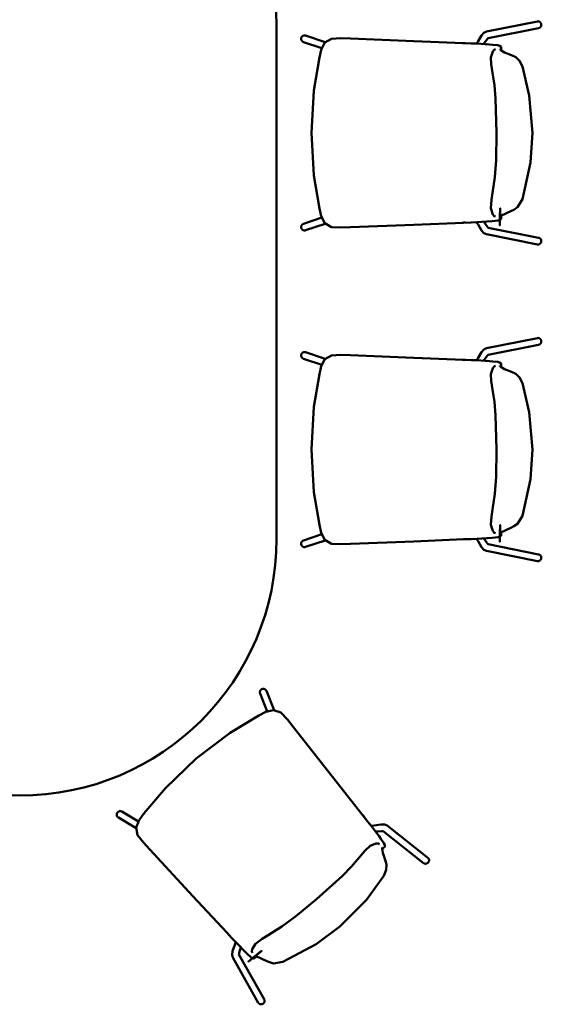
# Model space of a CAD drawing. Header units: metres. Extents: x -1 to 430, y -6 to 31.
# Tile 17 of 24: x 416.52 to 417.74, y 14 to 16.3. Entities that reach past the tile are written whole.
import ezdxf

# ---------------------------------------------------------------- set-up
doc = ezdxf.new("R2010")
doc.units = ezdxf.units.M
doc.linetypes.add('CONTINUA', pattern=[0])
doc.layers.add('3D P2 MOBLES', color=7, linetype='CONTINUA', lineweight=25)

msp = doc.modelspace()

# ---------------------------------------------------------------- linework, layer by layer
at = {"layer": '3D P2 MOBLES', "color": 202, "linetype": 'CONTINUA', "lineweight": 50, "transparency": 33554687}
for p, q in [((417.731, 16.2923), (417.6121, 16.2686)), ((417.122, 15.083), (417.122, 16.283)), ((417.7341, 16.2766), (417.616, 16.2531)), ((417.2355, 16.2439), (417.1899, 16.2592)), ((417.2275, 16.2297), (417.1848, 16.2441)), ((417.59, 16.2416), (417.5896, 16.2405)), ((417.6135, 16.2388), (417.6134, 16.2388)), ((417.6436, 16.2271), (417.6436, 16.2271)), ((417.2275, 15.8337), (417.1848, 15.8193)), ((417.6437, 15.8363), (417.6437, 15.8363)), ((417.2355, 15.8195), (417.1899, 15.8041)), ((417.59, 15.8218), (417.5896, 15.8228)), ((417.6135, 15.8246), (417.6134, 15.8246)), ((417.7341, 15.7867), (417.616, 15.8102)), ((417.731, 15.771), (417.6121, 15.7947)), ((417.731, 15.5523), (417.6121, 15.5286)), ((417.7341, 15.5366), (417.616, 15.5131)), ((417.2355, 15.5039), (417.1899, 15.5192)), ((417.2275, 15.4897), (417.1848, 15.5041)), ((417.59, 15.5016), (417.5896, 15.5005)), ((417.6135, 15.4988), (417.6134, 15.4988)), ((417.6436, 15.4871), (417.6436, 15.4871)), ((417.6437, 15.0963), (417.6437, 15.0963)), ((417.2275, 15.0937), (417.1848, 15.0793)), ((417.2355, 15.0795), (417.1899, 15.0641)), ((417.59, 15.0818), (417.5896, 15.0828)), ((417.6135, 15.0846), (417.6134, 15.0846)), ((417.731, 15.031), (417.6121, 15.0547)), ((417.7341, 15.0467), (417.616, 15.0702)), ((417.1164, 14.6829), (417.0984, 14.7276)), ((417.1003, 14.6798), (417.0835, 14.7216)), ((416.7939, 14.407), (416.7525, 14.4317)), ((416.7994, 14.4224), (416.7607, 14.4455)), ((417.3451, 14.4121), (417.344, 14.4117)), ((417.4753, 14.3379), (417.3799, 14.4129)), ((417.3582, 14.3924), (417.3581, 14.3925)), ((417.4654, 14.3253), (417.3707, 14.3998)), ((417.3689, 14.3619), (417.3689, 14.3619)), ((417.0261, 14.1391), (417.0265, 14.1402)), ((417.0931, 14.0069), (417.0342, 14.1119)), ((417.0435, 14.1231), (417.0434, 14.1232)), ((417.072, 14.1078), (417.072, 14.1078)), ((417.0791, 13.999), (417.0198, 14.1048))]:
    msp.add_line(p, q, dxfattribs=at)
for points in [[(417.731, 16.2923), (417.7315, 16.2924), (417.732, 16.2925), (417.7324, 16.2925), (417.7329, 16.2925), (417.7334, 16.2924), (417.7339, 16.2923), (417.7344, 16.2922), (417.7348, 16.2921), (417.7353, 16.2919), (417.7357, 16.2917), (417.7362, 16.2915), (417.7366, 16.2912), (417.737, 16.2909), (417.7374, 16.2906), (417.7377, 16.2903), (417.7381, 16.29), (417.7384, 16.2896), (417.7387, 16.2892), (417.739, 16.2888), (417.7392, 16.2883), (417.7395, 16.2879), (417.7397, 16.2874), (417.7398, 16.287), (417.74, 16.2865), (417.7401, 16.286), (417.7402, 16.2855), (417.7402, 16.285), (417.7402, 16.2845), (417.7402, 16.284), (417.7402, 16.2835), (417.7401, 16.283), (417.74, 16.2825), (417.7399, 16.282), (417.7398, 16.2815), (417.7396, 16.2811), (417.7394, 16.2806), (417.7391, 16.2802), (417.7389, 16.2798), (417.7386, 16.2794), (417.7383, 16.279), (417.7379, 16.2787), (417.7376, 16.2783), (417.7372, 16.278), (417.7368, 16.2777), (417.7364, 16.2775), (417.7359, 16.2773), (417.7355, 16.2771), (417.7351, 16.2769), (417.7346, 16.2767), (417.7341, 16.2766)], [(417.1848, 16.2441), (417.1843, 16.2443), (417.1839, 16.2445), (417.1834, 16.2447), (417.183, 16.2449), (417.1826, 16.2452), (417.1822, 16.2455), (417.1818, 16.2459), (417.1815, 16.2462), (417.1811, 16.2466), (417.1808, 16.247), (417.1806, 16.2474), (417.1803, 16.2479), (417.1801, 16.2483), (417.1799, 16.2488), (417.1797, 16.2493), (417.1796, 16.2497), (417.1795, 16.2502), (417.1794, 16.2507), (417.1794, 16.2512), (417.1794, 16.2517), (417.1794, 16.2522), (417.1795, 16.2527), (417.1795, 16.2532), (417.1797, 16.2537), (417.1798, 16.2542), (417.18, 16.2547), (417.1802, 16.2551), (417.1804, 16.2556), (417.1807, 16.256), (417.181, 16.2564), (417.1813, 16.2568), (417.1816, 16.2572), (417.182, 16.2575), (417.1824, 16.2579), (417.1828, 16.2582), (417.1832, 16.2585), (417.1836, 16.2587), (417.1841, 16.2589), (417.1845, 16.2591), (417.185, 16.2593), (417.1855, 16.2594), (417.186, 16.2595), (417.1865, 16.2596), (417.187, 16.2596), (417.1875, 16.2597), (417.188, 16.2596), (417.1884, 16.2596), (417.1889, 16.2595), (417.1894, 16.2594), (417.1899, 16.2592)], [(417.2219, 16.208), (417.2263, 16.2262), (417.2346, 16.2428), (417.2505, 16.2518), (417.2724, 16.2531), (417.2947, 16.2522)], [(417.2948, 16.2522), (417.2947, 16.2522), (417.2945, 16.2522)], [(417.2947, 16.2522), (417.4425, 16.2461), (417.5586, 16.2414)], [(417.59, 16.2416), (417.5925, 16.246), (417.6004, 16.2595)], [(417.6004, 16.2595), (417.6062, 16.2658), (417.6121, 16.2686)], [(417.6163, 16.2533), (417.6163, 16.2533), (417.6153, 16.2524), (417.6143, 16.2513), (417.6142, 16.2512), (417.6138, 16.2507), (417.6049, 16.2393)], [(417.5631, 16.2412), (417.5592, 16.2414), (417.5561, 16.2415)], [(417.5585, 16.2414), (417.5586, 16.2414), (417.5588, 16.2414)], [(417.5586, 16.2414), (417.5762, 16.2408), (417.5896, 16.2405)], [(417.6462, 16.233), (417.643, 16.2353), (417.6387, 16.2364), (417.6264, 16.2378), (417.619, 16.2384), (417.6091, 16.2391), (417.5896, 16.2405)], [(417.6226, 16.2079), (417.6269, 16.222), (417.6304, 16.2259), (417.6335, 16.2271)], [(417.6437, 16.2271), (417.6458, 16.2265), (417.6465, 16.226)], [(417.6703, 16.2136), (417.6545, 16.2199), (417.6454, 16.2252), (417.6443, 16.2264), (417.6438, 16.2269), (417.6438, 16.227)], [(417.6465, 16.2316), (417.6464, 16.2324), (417.6462, 16.233)], [(417.6462, 16.2246), (417.6466, 16.2251), (417.6466, 16.2256)], [(417.6466, 16.2256), (417.6465, 16.2289), (417.6465, 16.2316)], [(417.6466, 16.2256), (417.6466, 16.2258), (417.6465, 16.226)], [(417.2035, 16.0317), (417.2092, 16.1312), (417.2219, 16.208)], [(417.2219, 16.208), (417.2215, 16.2065), (417.2216, 16.2067), (417.2219, 16.208)], [(417.2219, 16.208), (417.2222, 16.2092), (417.2222, 16.2094), (417.2219, 16.208)], [(417.6264, 16.172), (417.6231, 16.1923), (417.6226, 16.2079)], [(417.6964, 16.1866), (417.6896, 16.2), (417.6807, 16.2084), (417.6703, 16.2136)], [(417.7198, 16.0317), (417.7123, 16.1194), (417.6964, 16.1866)], [(417.6358, 16.0317), (417.6335, 16.1124), (417.6307, 16.1436), (417.6264, 16.172)], [(417.2035, 16.0317), (417.2092, 15.9322), (417.2219, 15.8554)], [(417.6264, 15.8914), (417.6316, 15.9283), (417.6345, 15.9681), (417.6358, 16.0317)], [(417.6964, 15.8768), (417.7152, 15.9627), (417.7198, 16.0317)], [(417.6226, 15.8555), (417.6236, 15.8754), (417.6264, 15.8914)], [(417.2219, 15.8554), (417.2215, 15.8569), (417.2216, 15.8566), (417.2219, 15.8554)], [(417.2219, 15.8554), (417.2263, 15.8372), (417.2346, 15.8206), (417.2505, 15.8115), (417.2724, 15.8103), (417.2947, 15.8112)], [(417.2219, 15.8554), (417.2222, 15.8541), (417.2222, 15.8539), (417.2219, 15.8554)], [(417.6335, 15.8363), (417.6304, 15.8374), (417.6269, 15.8414), (417.6226, 15.8555)], [(417.6703, 15.8497), (417.6763, 15.8523), (417.6845, 15.8578), (417.6964, 15.8768)], [(417.6465, 15.8374), (417.6454, 15.8368), (417.6437, 15.8363)], [(417.6439, 15.8363), (417.6439, 15.8365), (417.6456, 15.838), (417.6703, 15.8497)], [(417.6462, 15.8304), (417.6465, 15.8312), (417.6465, 15.8318)], [(417.6466, 15.8378), (417.6465, 15.8383), (417.6464, 15.8386)], [(417.6465, 15.8318), (417.6465, 15.8352), (417.6466, 15.8378)], [(417.6465, 15.8374), (417.6466, 15.8376), (417.6466, 15.8378)], [(417.1848, 15.8193), (417.1843, 15.8191), (417.1839, 15.8189), (417.1834, 15.8187), (417.183, 15.8184), (417.1826, 15.8181), (417.1822, 15.8178), (417.1818, 15.8175), (417.1815, 15.8171), (417.1811, 15.8167), (417.1808, 15.8163), (417.1806, 15.8159), (417.1803, 15.8155), (417.1801, 15.815), (417.1799, 15.8146), (417.1797, 15.8141), (417.1796, 15.8136), (417.1795, 15.8131), (417.1794, 15.8126), (417.1794, 15.8121), (417.1794, 15.8116), (417.1794, 15.8111), (417.1795, 15.8106), (417.1795, 15.8101), (417.1797, 15.8096), (417.1798, 15.8092), (417.18, 15.8087), (417.1802, 15.8082), (417.1804, 15.8078), (417.1807, 15.8074), (417.181, 15.8069), (417.1813, 15.8065), (417.1816, 15.8062), (417.182, 15.8058), (417.1824, 15.8055), (417.1828, 15.8052), (417.1832, 15.8049), (417.1836, 15.8047), (417.1841, 15.8044), (417.1845, 15.8042), (417.185, 15.8041), (417.1855, 15.8039), (417.186, 15.8038), (417.1865, 15.8038), (417.187, 15.8037), (417.1875, 15.8037), (417.188, 15.8037), (417.1884, 15.8038), (417.1889, 15.8039), (417.1894, 15.804), (417.1899, 15.8041)], [(417.2948, 15.8112), (417.2947, 15.8112), (417.2945, 15.8112)], [(417.2947, 15.8112), (417.4425, 15.8172), (417.5586, 15.8219)], [(417.5631, 15.8221), (417.5592, 15.822), (417.5561, 15.8218)], [(417.5585, 15.8219), (417.5586, 15.8219), (417.5588, 15.8219)], [(417.5586, 15.8219), (417.5762, 15.8226), (417.5896, 15.8228)], [(417.5896, 15.8228), (417.6254, 15.8255), (417.6399, 15.8272), (417.6462, 15.8304)], [(417.59, 15.8218), (417.5925, 15.8173), (417.6004, 15.8038)], [(417.6163, 15.81), (417.6162, 15.8101), (417.6151, 15.8112), (417.6145, 15.8118), (417.6143, 15.812), (417.6142, 15.8122), (417.6139, 15.8127), (417.6062, 15.8241)], [(417.6004, 15.8038), (417.6062, 15.7976), (417.6121, 15.7947)], [(417.731, 15.771), (417.7315, 15.771), (417.732, 15.7709), (417.7324, 15.7709), (417.7329, 15.7709), (417.7334, 15.771), (417.7339, 15.771), (417.7344, 15.7711), (417.7348, 15.7713), (417.7353, 15.7714), (417.7357, 15.7716), (417.7362, 15.7719), (417.7366, 15.7721), (417.737, 15.7724), (417.7374, 15.7727), (417.7377, 15.7731), (417.7381, 15.7734), (417.7384, 15.7738), (417.7387, 15.7742), (417.739, 15.7746), (417.7392, 15.775), (417.7395, 15.7755), (417.7397, 15.7759), (417.7398, 15.7764), (417.74, 15.7769), (417.7401, 15.7774), (417.7402, 15.7779), (417.7402, 15.7784), (417.7402, 15.7789), (417.7402, 15.7794), (417.7402, 15.7799), (417.7401, 15.7804), (417.74, 15.7809), (417.7399, 15.7813), (417.7398, 15.7818), (417.7396, 15.7823), (417.7394, 15.7827), (417.7391, 15.7832), (417.7389, 15.7836), (417.7386, 15.784), (417.7383, 15.7843), (417.7379, 15.7847), (417.7376, 15.785), (417.7372, 15.7853), (417.7368, 15.7856), (417.7364, 15.7859), (417.7359, 15.7861), (417.7355, 15.7863), (417.7351, 15.7865), (417.7346, 15.7866), (417.7341, 15.7867)], [(417.731, 15.5523), (417.7315, 15.5524), (417.732, 15.5525), (417.7324, 15.5525), (417.7329, 15.5525), (417.7334, 15.5524), (417.7339, 15.5523), (417.7344, 15.5522), (417.7348, 15.5521), (417.7353, 15.5519), (417.7357, 15.5517), (417.7362, 15.5515), (417.7366, 15.5512), (417.737, 15.5509), (417.7374, 15.5506), (417.7377, 15.5503), (417.7381, 15.55), (417.7384, 15.5496), (417.7387, 15.5492), (417.739, 15.5488), (417.7392, 15.5483), (417.7395, 15.5479), (417.7397, 15.5474), (417.7398, 15.547), (417.74, 15.5465), (417.7401, 15.546), (417.7402, 15.5455), (417.7402, 15.545), (417.7402, 15.5445), (417.7402, 15.544), (417.7402, 15.5435), (417.7401, 15.543), (417.74, 15.5425), (417.7399, 15.542), (417.7398, 15.5415), (417.7396, 15.5411), (417.7394, 15.5406), (417.7391, 15.5402), (417.7389, 15.5398), (417.7386, 15.5394), (417.7383, 15.539), (417.7379, 15.5387), (417.7376, 15.5383), (417.7372, 15.538), (417.7368, 15.5377), (417.7364, 15.5375), (417.7359, 15.5373), (417.7355, 15.5371), (417.7351, 15.5369), (417.7346, 15.5367), (417.7341, 15.5366)], [(417.1848, 15.5041), (417.1843, 15.5043), (417.1839, 15.5045), (417.1834, 15.5047), (417.183, 15.5049), (417.1826, 15.5052), (417.1822, 15.5055), (417.1818, 15.5059), (417.1815, 15.5062), (417.1811, 15.5066), (417.1808, 15.507), (417.1806, 15.5074), (417.1803, 15.5079), (417.1801, 15.5083), (417.1799, 15.5088), (417.1797, 15.5093), (417.1796, 15.5097), (417.1795, 15.5102), (417.1794, 15.5107), (417.1794, 15.5112), (417.1794, 15.5117), (417.1794, 15.5122), (417.1795, 15.5127), (417.1795, 15.5132), (417.1797, 15.5137), (417.1798, 15.5142), (417.18, 15.5147), (417.1802, 15.5151), (417.1804, 15.5156), (417.1807, 15.516), (417.181, 15.5164), (417.1813, 15.5168), (417.1816, 15.5172), (417.182, 15.5175), (417.1824, 15.5179), (417.1828, 15.5182), (417.1832, 15.5185), (417.1836, 15.5187), (417.1841, 15.5189), (417.1845, 15.5191), (417.185, 15.5193), (417.1855, 15.5194), (417.186, 15.5195), (417.1865, 15.5196), (417.187, 15.5196), (417.1875, 15.5197), (417.188, 15.5196), (417.1884, 15.5196), (417.1889, 15.5195), (417.1894, 15.5194), (417.1899, 15.5192)], [(417.2219, 15.468), (417.2263, 15.4862), (417.2346, 15.5028), (417.2505, 15.5118), (417.2724, 15.5131), (417.2947, 15.5122)], [(417.2948, 15.5122), (417.2947, 15.5122), (417.2945, 15.5122)], [(417.2947, 15.5122), (417.4425, 15.5061), (417.5586, 15.5014)], [(417.59, 15.5016), (417.5925, 15.506), (417.6004, 15.5195)], [(417.6004, 15.5195), (417.6062, 15.5258), (417.6121, 15.5286)], [(417.6163, 15.5133), (417.6163, 15.5133), (417.6153, 15.5124), (417.6143, 15.5113), (417.6142, 15.5112), (417.6138, 15.5107), (417.6049, 15.4993)], [(417.5631, 15.5012), (417.5592, 15.5014), (417.5561, 15.5015)], [(417.5585, 15.5014), (417.5586, 15.5014), (417.5588, 15.5014)], [(417.5586, 15.5014), (417.5762, 15.5008), (417.5896, 15.5005)], [(417.6462, 15.493), (417.643, 15.4953), (417.6387, 15.4964), (417.6264, 15.4978), (417.619, 15.4984), (417.6091, 15.4991), (417.5896, 15.5005)], [(417.6226, 15.4679), (417.6269, 15.482), (417.6304, 15.4859), (417.6335, 15.4871)], [(417.6437, 15.4871), (417.6458, 15.4865), (417.6465, 15.486)], [(417.6703, 15.4736), (417.6545, 15.4799), (417.6454, 15.4852), (417.6443, 15.4864), (417.6438, 15.4869), (417.6438, 15.487)], [(417.6465, 15.4916), (417.6464, 15.4924), (417.6462, 15.493)], [(417.6466, 15.4856), (417.6465, 15.4889), (417.6465, 15.4916)], [(417.2035, 15.2917), (417.2092, 15.3912), (417.2219, 15.468)], [(417.2219, 15.468), (417.2215, 15.4665), (417.2216, 15.4667), (417.2219, 15.468)], [(417.2219, 15.468), (417.2222, 15.4692), (417.2222, 15.4694), (417.2219, 15.468)], [(417.6264, 15.432), (417.6231, 15.4523), (417.6226, 15.4679)], [(417.6462, 15.4846), (417.6466, 15.4851), (417.6466, 15.4856)], [(417.6466, 15.4856), (417.6466, 15.4858), (417.6465, 15.486)], [(417.6964, 15.4466), (417.6896, 15.46), (417.6807, 15.4684), (417.6703, 15.4736)], [(417.7198, 15.2917), (417.7123, 15.3794), (417.6964, 15.4466)], [(417.6358, 15.2917), (417.6335, 15.3724), (417.6307, 15.4036), (417.6264, 15.432)], [(417.2035, 15.2917), (417.2092, 15.1922), (417.2219, 15.1154)], [(417.6264, 15.1514), (417.6316, 15.1883), (417.6345, 15.2281), (417.6358, 15.2917)], [(417.6964, 15.1368), (417.7152, 15.2227), (417.7198, 15.2917)], [(417.6226, 15.1155), (417.6236, 15.1354), (417.6264, 15.1514)], [(417.6703, 15.1097), (417.6763, 15.1123), (417.6845, 15.1178), (417.6964, 15.1368)], [(417.2219, 15.1154), (417.2215, 15.1169), (417.2216, 15.1166), (417.2219, 15.1154)], [(417.2219, 15.1154), (417.2263, 15.0972), (417.2346, 15.0806), (417.2505, 15.0715), (417.2724, 15.0703), (417.2947, 15.0712)], [(417.2219, 15.1154), (417.2222, 15.1141), (417.2222, 15.1139), (417.2219, 15.1154)], [(417.6335, 15.0963), (417.6304, 15.0974), (417.6269, 15.1014), (417.6226, 15.1155)], [(417.6465, 15.0974), (417.6454, 15.0968), (417.6437, 15.0963)], [(417.6439, 15.0963), (417.6439, 15.0965), (417.6456, 15.098), (417.6703, 15.1097)], [(417.6466, 15.0978), (417.6465, 15.0983), (417.6464, 15.0986)], [(417.6465, 15.0918), (417.6465, 15.0952), (417.6466, 15.0978)], [(417.6465, 15.0974), (417.6466, 15.0976), (417.6466, 15.0978)], [(417.1848, 15.0793), (417.1843, 15.0791), (417.1839, 15.0789), (417.1834, 15.0787), (417.183, 15.0784), (417.1826, 15.0781), (417.1822, 15.0778), (417.1818, 15.0775), (417.1815, 15.0771), (417.1811, 15.0767), (417.1808, 15.0763), (417.1806, 15.0759), (417.1803, 15.0755), (417.1801, 15.075), (417.1799, 15.0746), (417.1797, 15.0741), (417.1796, 15.0736), (417.1795, 15.0731), (417.1794, 15.0726), (417.1794, 15.0721), (417.1794, 15.0716), (417.1794, 15.0711), (417.1795, 15.0706), (417.1795, 15.0701), (417.1797, 15.0696), (417.1798, 15.0692), (417.18, 15.0687), (417.1802, 15.0682), (417.1804, 15.0678), (417.1807, 15.0674), (417.181, 15.0669), (417.1813, 15.0665), (417.1816, 15.0662), (417.182, 15.0658), (417.1824, 15.0655), (417.1828, 15.0652), (417.1832, 15.0649), (417.1836, 15.0647), (417.1841, 15.0644), (417.1845, 15.0642), (417.185, 15.0641), (417.1855, 15.0639), (417.186, 15.0638), (417.1865, 15.0638), (417.187, 15.0637), (417.1875, 15.0637), (417.188, 15.0637), (417.1884, 15.0638), (417.1889, 15.0639), (417.1894, 15.064), (417.1899, 15.0641)], [(417.2947, 15.0712), (417.4425, 15.0772), (417.5586, 15.0819)], [(417.5631, 15.0821), (417.5592, 15.082), (417.5561, 15.0818)], [(417.5585, 15.0819), (417.5586, 15.0819), (417.5588, 15.0819)], [(417.5586, 15.0819), (417.5762, 15.0826), (417.5896, 15.0828)], [(417.5896, 15.0828), (417.6254, 15.0855), (417.6399, 15.0872), (417.6462, 15.0904)], [(417.59, 15.0818), (417.5925, 15.0773), (417.6004, 15.0638)], [(417.6163, 15.07), (417.6162, 15.0701), (417.6151, 15.0712), (417.6145, 15.0718), (417.6143, 15.072), (417.6142, 15.0722), (417.6139, 15.0727), (417.6062, 15.0841)], [(417.6462, 15.0904), (417.6465, 15.0912), (417.6465, 15.0918)], [(417.2948, 15.0712), (417.2947, 15.0712), (417.2945, 15.0712)], [(417.6004, 15.0638), (417.6062, 15.0576), (417.6121, 15.0547)], [(417.731, 15.031), (417.7315, 15.031), (417.732, 15.0309), (417.7324, 15.0309), (417.7329, 15.0309), (417.7334, 15.031), (417.7339, 15.031), (417.7344, 15.0311), (417.7348, 15.0313), (417.7353, 15.0314), (417.7357, 15.0316), (417.7362, 15.0319), (417.7366, 15.0321), (417.737, 15.0324), (417.7374, 15.0327), (417.7377, 15.0331), (417.7381, 15.0334), (417.7384, 15.0338), (417.7387, 15.0342), (417.739, 15.0346), (417.7392, 15.035), (417.7395, 15.0355), (417.7397, 15.0359), (417.7398, 15.0364), (417.74, 15.0369), (417.7401, 15.0374), (417.7402, 15.0379), (417.7402, 15.0384), (417.7402, 15.0389), (417.7402, 15.0394), (417.7402, 15.0399), (417.7401, 15.0404), (417.74, 15.0409), (417.7399, 15.0413), (417.7398, 15.0418), (417.7396, 15.0423), (417.7394, 15.0427), (417.7391, 15.0432), (417.7389, 15.0436), (417.7386, 15.044), (417.7383, 15.0443), (417.7379, 15.0447), (417.7376, 15.045), (417.7372, 15.0453), (417.7368, 15.0456), (417.7364, 15.0459), (417.7359, 15.0461), (417.7355, 15.0463), (417.7351, 15.0465), (417.7346, 15.0466), (417.7341, 15.0467)], [(417.0835, 14.7216), (417.0833, 14.7221), (417.0832, 14.7226), (417.0831, 14.7231), (417.083, 14.7235), (417.083, 14.724), (417.0829, 14.7245), (417.083, 14.725), (417.083, 14.7255), (417.0831, 14.726), (417.0832, 14.7265), (417.0833, 14.727), (417.0835, 14.7275), (417.0837, 14.7279), (417.0839, 14.7284), (417.0842, 14.7288), (417.0845, 14.7292), (417.0848, 14.7296), (417.0851, 14.73), (417.0855, 14.7304), (417.0858, 14.7307), (417.0862, 14.731), (417.0866, 14.7313), (417.0871, 14.7315), (417.0875, 14.7318), (417.088, 14.732), (417.0885, 14.7321), (417.0889, 14.7323), (417.0894, 14.7324), (417.0899, 14.7325), (417.0904, 14.7325), (417.0909, 14.7326), (417.0914, 14.7325), (417.0919, 14.7325), (417.0924, 14.7324), (417.0929, 14.7323), (417.0934, 14.7322), (417.0939, 14.732), (417.0943, 14.7318), (417.0948, 14.7316), (417.0952, 14.7313), (417.0956, 14.7311), (417.096, 14.7308), (417.0964, 14.7304), (417.0968, 14.7301), (417.0971, 14.7297), (417.0974, 14.7293), (417.0977, 14.7289), (417.0979, 14.7285), (417.0982, 14.728), (417.0984, 14.7276)], [(417.0802, 14.67), (417.0969, 14.6785), (417.1149, 14.6829), (417.1321, 14.6768), (417.1473, 14.6609), (417.1611, 14.6434)], [(416.9343, 14.5693), (417.0136, 14.6297), (417.0802, 14.67)], [(417.0802, 14.67), (417.0789, 14.6692), (417.0791, 14.6694), (417.0802, 14.67)], [(417.0802, 14.67), (417.0813, 14.6706), (417.0815, 14.6707), (417.0802, 14.67)], [(417.1612, 14.6432), (417.1611, 14.6434), (417.161, 14.6435)], [(417.1611, 14.6434), (417.2526, 14.5271), (417.3245, 14.4358)], [(416.9343, 14.5693), (416.8624, 14.5003), (416.8123, 14.4408)], [(416.7607, 14.4455), (416.7603, 14.4457), (416.7598, 14.4459), (416.7594, 14.4461), (416.7589, 14.4463), (416.7584, 14.4464), (416.7579, 14.4465), (416.7574, 14.4466), (416.7569, 14.4466), (416.7564, 14.4466), (416.7559, 14.4466), (416.7554, 14.4465), (416.7549, 14.4464), (416.7545, 14.4463), (416.754, 14.4461), (416.7535, 14.4459), (416.7531, 14.4457), (416.7526, 14.4455), (416.7522, 14.4452), (416.7518, 14.4449), (416.7514, 14.4446), (416.751, 14.4443), (416.7507, 14.4439), (416.7504, 14.4435), (416.7501, 14.4431), (416.7498, 14.4427), (416.7496, 14.4422), (416.7493, 14.4418), (416.7492, 14.4413), (416.749, 14.4408), (416.7489, 14.4403), (416.7488, 14.4398), (416.7487, 14.4394), (416.7487, 14.4389), (416.7487, 14.4383), (416.7487, 14.4378), (416.7488, 14.4374), (416.7488, 14.4369), (416.749, 14.4364), (416.7491, 14.4359), (416.7493, 14.4354), (416.7495, 14.435), (416.7498, 14.4345), (416.75, 14.4341), (416.7503, 14.4337), (416.7506, 14.4333), (416.751, 14.433), (416.7513, 14.4326), (416.7517, 14.4323), (416.7521, 14.432), (416.7525, 14.4317)], [(416.8123, 14.4408), (416.8013, 14.4255), (416.7941, 14.4085), (416.7975, 14.3905), (416.8109, 14.373), (416.826, 14.3567)], [(416.8123, 14.4408), (416.8115, 14.4397), (416.8114, 14.4396), (416.8123, 14.4408)], [(416.8123, 14.4408), (416.8132, 14.442), (416.813, 14.4418), (416.8123, 14.4408)], [(417.3273, 14.4323), (417.3249, 14.4354), (417.323, 14.4378)], [(417.3244, 14.4359), (417.3245, 14.4358), (417.3246, 14.4357)], [(417.3245, 14.4358), (417.3355, 14.422), (417.344, 14.4117)], [(417.375, 14.3638), (417.3747, 14.3677), (417.3727, 14.3717), (417.3658, 14.382), (417.3615, 14.388), (417.3556, 14.3959), (417.344, 14.4117)], [(417.3451, 14.4121), (417.35, 14.4131), (417.3655, 14.4158)], [(417.3655, 14.4158), (417.374, 14.4155), (417.3799, 14.4129)], [(417.3711, 14.3997), (417.371, 14.3997), (417.3697, 14.3999), (417.3682, 14.3999), (417.3681, 14.3999), (417.3675, 14.3999), (417.353, 14.3993)], [(417.3158, 14.3392), (417.3291, 14.3549), (417.3406, 14.3654)], [(417.3406, 14.3654), (417.3542, 14.3713), (417.3594, 14.3712), (417.3623, 14.3696)], [(417.376, 14.3329), (417.3705, 14.349), (417.3686, 14.3594), (417.3687, 14.361), (417.3689, 14.3616), (417.3689, 14.3617)], [(417.3689, 14.3619), (417.3698, 14.3599), (417.3699, 14.359)], [(417.3697, 14.3586), (417.3721, 14.3609), (417.3742, 14.3626)], [(417.3697, 14.3586), (417.3698, 14.3588), (417.3699, 14.359)], [(417.3742, 14.3626), (417.3747, 14.3632), (417.375, 14.3638)], [(416.8261, 14.3566), (416.826, 14.3567), (416.8259, 14.3568)], [(416.826, 14.3567), (416.9267, 14.2483), (417.0058, 14.1631)], [(417.2153, 14.2409), (417.2752, 14.295), (417.297, 14.3175), (417.3158, 14.3392)], [(417.3686, 14.3583), (417.3693, 14.3584), (417.3697, 14.3586)], [(417.4753, 14.3379), (417.4756, 14.3376), (417.476, 14.3373), (417.4763, 14.3369), (417.4766, 14.3365), (417.4769, 14.3361), (417.4771, 14.3357), (417.4774, 14.3353), (417.4776, 14.3349), (417.4777, 14.3344), (417.4779, 14.3339), (417.478, 14.3335), (417.478, 14.333), (417.4781, 14.3325), (417.4781, 14.332), (417.4781, 14.3315), (417.4781, 14.331), (417.478, 14.3305), (417.4779, 14.33), (417.4777, 14.3295), (417.4776, 14.3291), (417.4774, 14.3286), (417.4772, 14.3282), (417.4769, 14.3277), (417.4766, 14.3273), (417.4763, 14.3269), (417.476, 14.3265), (417.4757, 14.3261), (417.4753, 14.3258), (417.4749, 14.3255), (417.4745, 14.3252), (417.4741, 14.3249), (417.4737, 14.3247), (417.4732, 14.3244), (417.4728, 14.3243), (417.4723, 14.3241), (417.4718, 14.324), (417.4713, 14.3239), (417.4708, 14.3238), (417.4703, 14.3238), (417.4699, 14.3238), (417.4694, 14.3238), (417.4689, 14.3238), (417.4684, 14.3239), (417.4679, 14.324), (417.4675, 14.3242), (417.467, 14.3244), (417.4666, 14.3246), (417.4662, 14.3248), (417.4658, 14.3251), (417.4654, 14.3253)], [(417.3724, 14.2955), (417.3782, 14.3093), (417.3788, 14.3216), (417.376, 14.3329)], [(417.2699, 14.177), (417.3317, 14.2397), (417.3724, 14.2955)], [(417.1026, 14.1568), (417.134, 14.1768), (417.1662, 14.2005), (417.2153, 14.2409)], [(417.137, 14.0941), (417.2144, 14.1357), (417.2699, 14.177)], [(417.0088, 14.1598), (417.0061, 14.1627), (417.0041, 14.1649)], [(417.0057, 14.1632), (417.0058, 14.1631), (417.0059, 14.163)], [(417.0058, 14.1631), (417.0177, 14.1501), (417.0265, 14.1402)], [(417.0728, 14.1363), (417.0886, 14.1485), (417.1026, 14.1568)], [(417.0261, 14.1391), (417.0243, 14.1344), (417.0192, 14.1196)], [(417.0265, 14.1402), (417.0519, 14.1146), (417.0626, 14.1048), (417.0691, 14.1021)], [(417.0654, 14.1155), (417.0642, 14.1187), (417.0649, 14.1239), (417.0728, 14.1363)], [(417.0192, 14.1196), (417.0182, 14.1111), (417.0198, 14.1048)], [(417.0342, 14.1115), (417.0342, 14.1116), (417.0343, 14.1132), (417.0344, 14.1141), (417.0344, 14.1143), (417.0345, 14.1146), (417.0347, 14.1152), (417.0384, 14.1284)], [(417.0704, 14.1027), (417.0729, 14.1049), (417.075, 14.1066)], [(417.0746, 14.1064), (417.0734, 14.1068), (417.072, 14.1078)], [(417.0721, 14.1077), (417.0723, 14.1078), (417.0745, 14.1075), (417.0995, 14.0964)], [(417.0746, 14.1064), (417.0749, 14.1065), (417.075, 14.1066)], [(417.075, 14.1066), (417.0754, 14.107), (417.0754, 14.1073)], [(417.0691, 14.1021), (417.0699, 14.1024), (417.0704, 14.1027)], [(417.0995, 14.0964), (417.1054, 14.0934), (417.1149, 14.0908), (417.137, 14.0941)], [(417.0791, 13.999), (417.0794, 13.9986), (417.0797, 13.9982), (417.08, 13.9979), (417.0803, 13.9975), (417.0806, 13.9972), (417.081, 13.9969), (417.0814, 13.9966), (417.0818, 13.9963), (417.0822, 13.9961), (417.0827, 13.9959), (417.0831, 13.9957), (417.0836, 13.9955), (417.0841, 13.9954), (417.0846, 13.9953), (417.085, 13.9952), (417.0855, 13.9952), (417.086, 13.9952), (417.0865, 13.9952), (417.087, 13.9953), (417.0875, 13.9954), (417.088, 13.9955), (417.0885, 13.9956), (417.089, 13.9958), (417.0894, 13.996), (417.0899, 13.9963), (417.0903, 13.9965), (417.0907, 13.9968), (417.0911, 13.9971), (417.0915, 13.9974), (417.0918, 13.9978), (417.0922, 13.9982), (417.0925, 13.9986), (417.0928, 13.999), (417.093, 13.9994), (417.0933, 13.9998), (417.0935, 14.0003), (417.0936, 14.0008), (417.0938, 14.0012), (417.0939, 14.0017), (417.094, 14.0022), (417.094, 14.0027), (417.094, 14.0032), (417.094, 14.0036), (417.094, 14.0041), (417.0939, 14.0046), (417.0938, 14.0051), (417.0937, 14.0055), (417.0935, 14.006), (417.0933, 14.0064), (417.0931, 14.0069)]]:
    msp.add_lwpolyline(points, dxfattribs=at)
for points in [[(417.6436, 15.8359), (417.6432, 15.8217), (417.6431, 15.8163), (417.6431, 15.8161), (417.6432, 15.8203), (417.6441, 15.8552), (417.6442, 15.8557), (417.6441, 15.8555)], [(417.6436, 15.0959), (417.6432, 15.0817), (417.6431, 15.0763), (417.6431, 15.0761), (417.6432, 15.0803), (417.6441, 15.1152), (417.6442, 15.1157), (417.6441, 15.1155)], [(417.0716, 14.1076), (417.0606, 14.0987), (417.0564, 14.0953), (417.0562, 14.0952), (417.0595, 14.0978), (417.0866, 14.1197), (417.087, 14.1201), (417.0868, 14.1199)]]:
    msp.add_lwpolyline(points, close=True, dxfattribs=at)
for centre, start, end in [((416.5221, 16.283), 0, 180), ((416.5221, 15.083), 180, 0)]:
    msp.add_arc(centre, 0.5999, start, end, dxfattribs=at)

doc.saveas('drawing.dxf')
